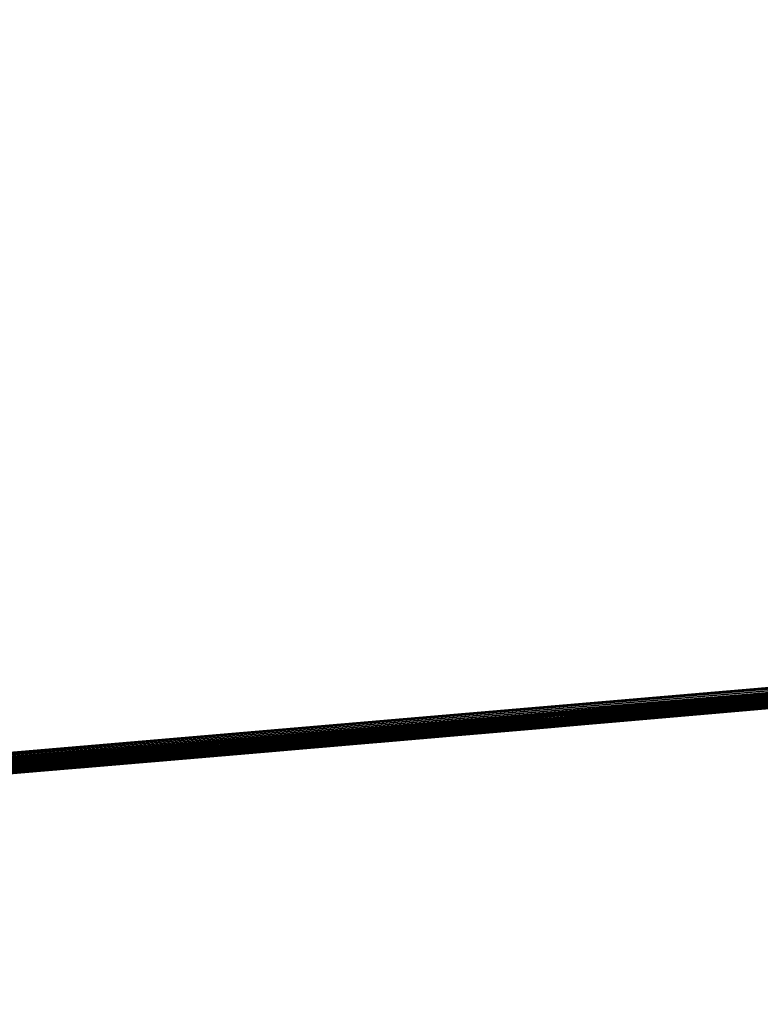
# Model space of a CAD drawing. Header units: millimetres. Extents: x -20 to 1804, y -298 to 307.
# Tile 64 of 189: x 872.8523 to 872.9144, y 8.8363 to 8.9188. Entities that reach past the tile are written whole.
import ezdxf

# ---------------------------------------------------------------- set-up
doc = ezdxf.new("R2010")
doc.units = ezdxf.units.MM
doc.header["$LTSCALE"] = 33.374815
for name, color, linetype in [('101', 7, 'CONTINUOUS'), ('74', 7, 'CONTINUOUS'), ('75', 7, 'CONTINUOUS'), ('76', 7, 'CONTINUOUS'), ('88', 7, 'CONTINUOUS'), ('89', 7, 'CONTINUOUS'), ('91', 7, 'CONTINUOUS'), ('94', 7, 'CONTINUOUS')]:
    doc.layers.add(name, color=color, linetype=linetype)

msp = doc.modelspace()

# ---------------------------------------------------------------- linework, layer by layer
at = {"layer": '101', "color": 70, "linetype": 'Continuous', "true_color": 0x7ee600}
for points in [[(879.994426, -18.988024, 39), (877.724387, -8.250704, 39), (872.714974, 23.979788, 39), (879.994426, -18.988024, 39)], [(874.446622, 14.130859, 39), (879.994426, -18.988024, 39), (872.714974, 23.979788, 39), (874.446622, 14.130859, 39)], [(877.724387, -8.250704, 39), (875.550104, 2.731779, 39), (872.714974, 23.979788, 39), (877.724387, -8.250704, 39)], [(875.550104, 2.731779, 39), (873.471578, 13.959426, 39), (872.714974, 23.979788, 39), (875.550104, 2.731779, 39)]]:
    msp.add_3dface(points, dxfattribs=at)
at = {"layer": '74', "color": 7, "linetype": 'Continuous', "true_color": 0xccffff}
for points in [[(865.728182, 48.030199, 65), (873.122999, 8.880624, 65), (866.216594, 48.161529, 65), (865.728182, 48.030199, 65)], [(873.122999, 8.880624, 65), (873.626602, 8.936576, 65), (866.216594, 48.161529, 65), (873.122999, 8.880624, 65)], [(872.619082, 8.837481, 65), (873.122999, 8.880624, 65), (865.728182, 48.030199, 65), (872.619082, 8.837481, 65)]]:
    msp.add_3dface(points, dxfattribs=at)
at = {"layer": '75', "color": 7, "linetype": 'Continuous', "true_color": 0xccffff}
for points in [[(872.018713, 10.104127), (872.979284, 10.172784), (872.635017, 8.83863), (872.018713, 10.104127)], [(872.635017, 8.83863), (872.979284, 10.172784), (873.135007, 8.881782), (872.635017, 8.83863)]]:
    msp.add_3dface(points, dxfattribs=at)
at = {"layer": '76', "color": 7, "linetype": 'Continuous', "true_color": 0xccffff}
for points in [[(873.776756, 8.955432, 10.461098), (872.869218, 8.857119, 11.963239), (872.862627, 8.856558, 9.730547), (873.776756, 8.955432, 10.461098)], [(872.876291, 8.857724, 11.95338), (872.869218, 8.857119, 11.963239), (873.776756, 8.955432, 10.461098), (872.876291, 8.857724, 11.95338)], [(872.885077, 8.858478, 11.94543), (872.876291, 8.857724, 11.95338), (873.776756, 8.955432, 10.461098), (872.885077, 8.858478, 11.94543)], [(872.895186, 8.859351, 11.940255), (872.885077, 8.858478, 11.94543), (873.776756, 8.955432, 10.461098), (872.895186, 8.859351, 11.940255)], [(872.906935, 8.860372, 11.937904), (872.895186, 8.859351, 11.940255), (873.776756, 8.955432, 10.461098), (872.906935, 8.860372, 11.937904)], [(872.919479, 8.86147, 11.937167), (872.906935, 8.860372, 11.937904), (873.776756, 8.955432, 10.461098), (872.919479, 8.86147, 11.937167)], [(873.472737, 8.917825, 21.733255), (872.855623, 8.855964, 21.704011), (873.470014, 8.91751, 21.353833), (873.472737, 8.917825, 21.733255)], [(873.470014, 8.91751, 21.353833), (872.855623, 8.855964, 21.704011), (873.450651, 8.915277, 21.355428), (873.470014, 8.91751, 21.353833)], [(873.450651, 8.915277, 21.355428), (872.855623, 8.855964, 21.704011), (873.431785, 8.91312, 21.357016), (873.450651, 8.915277, 21.355428)], [(873.431785, 8.91312, 21.357016), (872.855623, 8.855964, 21.704011), (873.41342, 8.911038, 21.358598), (873.431785, 8.91312, 21.357016)], [(873.41342, 8.911038, 21.358598), (872.855623, 8.855964, 21.704011), (873.395551, 8.909029, 21.360174), (873.41342, 8.911038, 21.358598)], [(873.395551, 8.909029, 21.360174), (872.855623, 8.855964, 21.704011), (873.37814, 8.907087, 21.36174), (873.395551, 8.909029, 21.360174)], [(873.37814, 8.907087, 21.36174), (872.855623, 8.855964, 21.704011), (873.361195, 8.905211, 21.363297), (873.37814, 8.907087, 21.36174)], [(873.361195, 8.905211, 21.363297), (872.855623, 8.855964, 21.704011), (873.344708, 8.9034, 21.364843), (873.361195, 8.905211, 21.363297)], [(873.344708, 8.9034, 21.364843), (872.855623, 8.855964, 21.704011), (873.328643, 8.901649, 21.366376), (873.344708, 8.9034, 21.364843)], [(873.328643, 8.901649, 21.366376), (872.855623, 8.855964, 21.704011), (873.313008, 8.899958, 21.367894), (873.328643, 8.901649, 21.366376)], [(873.314867, 8.900158, 18.253969), (872.80499, 8.851745, 18.2408), (873.236299, 8.891839, 16.962508), (873.314867, 8.900158, 18.253969)], [(873.313008, 8.899958, 21.367894), (872.855623, 8.855964, 21.704011), (873.297795, 8.898324, 21.369397), (873.313008, 8.899958, 21.367894)], [(873.297795, 8.898324, 21.369397), (872.855623, 8.855964, 21.704011), (873.282971, 8.896743, 21.370883), (873.297795, 8.898324, 21.369397)], [(873.282971, 8.896743, 21.370883), (872.855623, 8.855964, 21.704011), (873.268542, 8.895215, 21.37235), (873.282971, 8.896743, 21.370883)], [(873.268542, 8.895215, 21.37235), (872.855623, 8.855964, 21.704011), (873.254502, 8.893738, 21.3738), (873.268542, 8.895215, 21.37235)], [(873.254502, 8.893738, 21.3738), (872.855623, 8.855964, 21.704011), (873.240821, 8.892309, 21.375229), (873.254502, 8.893738, 21.3738)], [(873.240821, 8.892309, 21.375229), (872.855623, 8.855964, 21.704011), (873.227504, 8.890927, 21.376636), (873.240821, 8.892309, 21.375229)], [(873.236299, 8.891839, 16.962508), (872.779269, 8.849652, 18.241381), (872.768951, 8.848821, 16.9592), (873.236299, 8.891839, 16.962508)], [(872.791832, 8.85067, 18.240592), (872.779269, 8.849652, 18.241381), (873.236299, 8.891839, 16.962508), (872.791832, 8.85067, 18.240592)], [(872.80499, 8.851745, 18.2408), (872.791832, 8.85067, 18.240592), (873.236299, 8.891839, 16.962508), (872.80499, 8.851745, 18.2408)], [(873.227504, 8.890927, 21.376636), (872.855623, 8.855964, 21.704011), (873.214545, 8.889591, 21.378023), (873.227504, 8.890927, 21.376636)], [(873.214545, 8.889591, 21.378023), (872.855623, 8.855964, 21.704011), (873.201915, 8.888297, 21.379387), (873.214545, 8.889591, 21.378023)], [(873.201915, 8.888297, 21.379387), (872.855623, 8.855964, 21.704011), (873.189623, 8.887045, 21.380728), (873.201915, 8.888297, 21.379387)], [(873.189623, 8.887045, 21.380728), (872.855623, 8.855964, 21.704011), (873.177659, 8.885834, 21.382046), (873.189623, 8.887045, 21.380728)], [(873.177659, 8.885834, 21.382046), (872.855623, 8.855964, 21.704011), (873.166, 8.884661, 21.383339), (873.177659, 8.885834, 21.382046)], [(873.166, 8.884661, 21.383339), (872.855623, 8.855964, 21.704011), (873.154651, 8.883525, 21.384607), (873.166, 8.884661, 21.383339)], [(873.154651, 8.883525, 21.384607), (872.855623, 8.855964, 21.704011), (873.143605, 8.882427, 21.385851), (873.154651, 8.883525, 21.384607)], [(873.143605, 8.882427, 21.385851), (872.855623, 8.855964, 21.704011), (873.132839, 8.881362, 21.387069), (873.143605, 8.882427, 21.385851)], [(872.635017, 8.83863), (873.135007, 8.881782), (872.703439, 8.843674, 6.804666), (872.635017, 8.83863)], [(872.703439, 8.843674, 6.804666), (873.135007, 8.881782), (872.718585, 8.844845, 6.632201), (872.703439, 8.843674, 6.804666)], [(872.718585, 8.844845, 6.632201), (873.135007, 8.881782), (872.747323, 8.847098, 6.4616), (872.718585, 8.844845, 6.632201)], [(872.747323, 8.847098, 6.4616), (873.135007, 8.881782), (872.786639, 8.850248, 6.313756), (872.747323, 8.847098, 6.4616)], [(872.786639, 8.850248, 6.313756), (873.135007, 8.881782), (872.8376, 8.854448, 6.170002), (872.786639, 8.850248, 6.313756)], [(872.8376, 8.854448, 6.170002), (873.135007, 8.881782), (872.899847, 8.859755, 6.030713), (872.8376, 8.854448, 6.170002)], [(872.899847, 8.859755, 6.030713), (873.135007, 8.881782), (872.972681, 8.866214, 5.896569), (872.899847, 8.859755, 6.030713)], [(873.122999, 8.880624, 65), (872.619082, 8.837481, 65), (873.125186, 8.880609, 26.776623), (873.122999, 8.880624, 65)], [(873.125186, 8.880609, 26.776623), (872.619082, 8.837481, 65), (873.105325, 8.878667, 26.778117), (873.125186, 8.880609, 26.776623)], [(873.132839, 8.881362, 21.387069), (872.855623, 8.855964, 21.704011), (873.12236, 8.880331, 21.388261), (873.132839, 8.881362, 21.387069)], [(873.12236, 8.880331, 21.388261), (872.855623, 8.855964, 21.704011), (873.11216, 8.879333, 21.389426), (873.12236, 8.880331, 21.388261)], [(873.11216, 8.879333, 21.389426), (872.855623, 8.855964, 21.704011), (873.102217, 8.878365, 21.390565), (873.11216, 8.879333, 21.389426)], [(873.105325, 8.878667, 26.778117), (872.619082, 8.837481, 65), (873.085697, 8.876768, 26.78), (873.105325, 8.878667, 26.778117)], [(873.102217, 8.878365, 21.390565), (872.855623, 8.855964, 21.704011), (873.09254, 8.877428, 21.391677), (873.102217, 8.878365, 21.390565)], [(873.09254, 8.877428, 21.391677), (872.855623, 8.855964, 21.704011), (873.083119, 8.87652, 21.392761), (873.09254, 8.877428, 21.391677)], [(873.085697, 8.876768, 26.78), (872.619082, 8.837481, 65), (873.069003, 8.875168, 26.784244), (873.085697, 8.876768, 26.78)], [(873.083119, 8.87652, 21.392761), (872.855623, 8.855964, 21.704011), (873.073936, 8.87564, 21.393818), (873.083119, 8.87652, 21.392761)], [(873.073936, 8.87564, 21.393818), (872.855623, 8.855964, 21.704011), (873.064998, 8.874787, 21.394847), (873.073936, 8.87564, 21.393818)], [(873.069003, 8.875168, 26.784244), (872.619082, 8.837481, 65), (873.052545, 8.873605, 26.789149), (873.069003, 8.875168, 26.784244)], [(873.070228, 8.875285, 16.547641), (872.768951, 8.848821, 16.5416), (873.052652, 8.873615, 15.460061), (873.070228, 8.875285, 16.547641)], [(873.064998, 8.874787, 21.394847), (872.855623, 8.855964, 21.704011), (873.056296, 8.87396, 21.395848), (873.064998, 8.874787, 21.394847)], [(873.052545, 8.873605, 26.789149), (872.619082, 8.837481, 65), (873.036342, 8.87208, 26.794814), (873.052545, 8.873605, 26.789149)], [(873.052652, 8.873615, 15.460061), (872.768951, 8.848821, 16.5416), (872.987209, 8.867535, 15.393756), (873.052652, 8.873615, 15.460061)], [(873.056296, 8.87396, 21.395848), (872.855623, 8.855964, 21.704011), (873.047813, 8.873158, 21.39682), (873.056296, 8.87396, 21.395848)], [(873.047813, 8.873158, 21.39682), (872.855623, 8.855964, 21.704011), (873.039556, 8.872381, 21.397764), (873.047813, 8.873158, 21.39682)], [(873.039556, 8.872381, 21.397764), (872.855623, 8.855964, 21.704011), (873.031517, 8.871628, 21.398678), (873.039556, 8.872381, 21.397764)], [(873.036342, 8.87208, 26.794814), (872.619082, 8.837481, 65), (873.02042, 8.870593, 26.80138), (873.036342, 8.87208, 26.794814)], [(873.031517, 8.871628, 21.398678), (872.855623, 8.855964, 21.704011), (873.02368, 8.870897, 21.399563), (873.031517, 8.871628, 21.398678)], [(873.02368, 8.870897, 21.399563), (872.855623, 8.855964, 21.704011), (873.016051, 8.870188, 21.400419), (873.02368, 8.870897, 21.399563)], [(873.02042, 8.870593, 26.80138), (872.619082, 8.837481, 65), (873.004592, 8.869129, 26.80784), (873.02042, 8.870593, 26.80138)], [(873.016051, 8.870188, 21.400419), (872.855623, 8.855964, 21.704011), (873.008624, 8.869501, 21.401244), (873.016051, 8.870188, 21.400419)], [(873.004592, 8.869129, 26.80784), (872.619082, 8.837481, 65), (872.988776, 8.867678, 26.81407), (873.004592, 8.869129, 26.80784)], [(873.008624, 8.869501, 21.401244), (872.855623, 8.855964, 21.704011), (873.001383, 8.868833, 21.402038), (873.008624, 8.869501, 21.401244)], [(873.001383, 8.868833, 21.402038), (872.855623, 8.855964, 21.704011), (872.994333, 8.868186, 21.402802), (873.001383, 8.868833, 21.402038)], [(872.988776, 8.867678, 26.81407), (872.619082, 8.837481, 65), (872.973011, 8.866244, 26.819763), (872.988776, 8.867678, 26.81407)], [(872.987209, 8.867535, 15.393756), (872.768951, 8.848821, 16.5416), (872.930136, 8.862409, 15.323324), (872.987209, 8.867535, 15.393756)], [(872.994333, 8.868186, 21.402802), (872.855623, 8.855964, 21.704011), (872.98747, 8.867558, 21.403534), (872.994333, 8.868186, 21.402802)], [(872.98747, 8.867558, 21.403534), (872.855623, 8.855964, 21.704011), (872.980778, 8.866949, 21.404233), (872.98747, 8.867558, 21.403534)], [(872.980778, 8.866949, 21.404233), (872.855623, 8.855964, 21.704011), (872.974263, 8.866357, 21.4049), (872.980778, 8.866949, 21.404233)], [(872.973011, 8.866244, 26.819763), (872.619082, 8.837481, 65), (872.957202, 8.864819, 26.823838), (872.973011, 8.866244, 26.819763)], [(872.974263, 8.866357, 21.4049), (872.855623, 8.855964, 21.704011), (872.96792, 8.865784, 21.405532), (872.974263, 8.866357, 21.4049)], [(872.96792, 8.865784, 21.405532), (872.855623, 8.855964, 21.704011), (872.961735, 8.865226, 21.406128), (872.96792, 8.865784, 21.405532)], [(872.961735, 8.865226, 21.406128), (872.855623, 8.855964, 21.704011), (872.955713, 8.864685, 21.40669), (872.961735, 8.865226, 21.406128)], [(872.957202, 8.864819, 26.823838), (872.619082, 8.837481, 65), (872.941259, 8.863395, 26.82673), (872.957202, 8.864819, 26.823838)], [(872.955713, 8.864685, 21.40669), (872.855623, 8.855964, 21.704011), (872.949849, 8.864161, 21.407213), (872.955713, 8.864685, 21.40669)], [(872.949849, 8.864161, 21.407213), (872.855623, 8.855964, 21.704011), (872.944131, 8.86365, 21.407694), (872.949849, 8.864161, 21.407213)], [(872.941259, 8.863395, 26.82673), (872.619082, 8.837481, 65), (872.925844, 8.86203, 26.826758), (872.941259, 8.863395, 26.82673)], [(872.944131, 8.86365, 21.407694), (872.855623, 8.855964, 21.704011), (872.938564, 8.863155, 21.408135), (872.944131, 8.86365, 21.407694)], [(872.938564, 8.863155, 21.408135), (872.855623, 8.855964, 21.704011), (872.933141, 8.862674, 21.408531), (872.938564, 8.863155, 21.408135)], [(872.933141, 8.862674, 21.408531), (872.855623, 8.855964, 21.704011), (872.927854, 8.862207, 21.408877), (872.933141, 8.862674, 21.408531)], [(872.935804, 8.86291, 14.348423), (872.89756, 8.859557, 14.404539), (872.922184, 8.861707, 13.208466), (872.935804, 8.86291, 14.348423)], [(872.925844, 8.86203, 26.826758), (872.619082, 8.837481, 65), (872.911054, 8.860731, 26.822902), (872.925844, 8.86203, 26.826758)], [(872.930136, 8.862409, 15.323324), (872.768951, 8.848821, 16.5416), (872.882166, 8.858228, 15.250065), (872.930136, 8.862409, 15.323324)], [(872.927854, 8.862207, 21.408877), (872.855623, 8.855964, 21.704011), (872.922706, 8.861753, 21.409176), (872.927854, 8.862207, 21.408877)], [(872.922706, 8.861753, 21.409176), (872.855623, 8.855964, 21.704011), (872.917693, 8.861313, 21.409422), (872.922706, 8.861753, 21.409176)], [(872.922498, 8.861735, 7.996225), (872.900273, 8.859792, 8.559432), (872.893031, 8.859164, 7.909317), (872.922498, 8.861735, 7.996225)], [(872.922184, 8.861707, 13.208466), (872.89756, 8.859557, 14.404539), (872.908775, 8.860532, 13.208899), (872.922184, 8.861707, 13.208466)], [(872.915923, 8.861158, 8.55998), (872.900273, 8.859792, 8.559432), (872.922498, 8.861735, 7.996225), (872.915923, 8.861158, 8.55998)], [(872.923809, 8.86185, 9.536007), (872.905904, 8.860282, 9.53168), (872.92208, 8.861698, 9.114533), (872.923809, 8.86185, 9.536007)], [(872.92208, 8.861698, 9.114533), (872.905904, 8.860282, 9.53168), (872.909837, 8.860625, 9.114777), (872.92208, 8.861698, 9.114533)], [(872.927799, 8.862202, 22.260388), (872.911145, 8.860739, 22.624623), (872.909912, 8.860632, 22.261164), (872.927799, 8.862202, 22.260388)], [(872.927434, 8.86217, 22.6256), (872.911145, 8.860739, 22.624623), (872.927799, 8.862202, 22.260388), (872.927434, 8.86217, 22.6256)], [(872.924588, 8.861919, 12.378395), (872.914157, 8.861003, 12.664271), (872.913202, 8.860919, 12.376756), (872.924588, 8.861919, 12.378395)], [(872.923601, 8.861832, 12.664965), (872.914157, 8.861003, 12.664271), (872.924588, 8.861919, 12.378395), (872.923601, 8.861832, 12.664965)], [(872.917693, 8.861313, 21.409422), (872.855623, 8.855964, 21.704011), (872.912807, 8.860885, 21.409607), (872.917693, 8.861313, 21.409422)], [(872.912807, 8.860885, 21.409607), (872.855623, 8.855964, 21.704011), (872.90805, 8.860469, 21.409738), (872.912807, 8.860885, 21.409607)], [(872.914555, 8.861038, 25.299593), (872.861103, 8.856429, 25.375907), (872.908271, 8.860488, 23.203816), (872.914555, 8.861038, 25.299593)], [(872.919412, 8.861464, 18.482026), (872.899594, 8.859733, 20.97757), (872.899246, 8.859703, 18.464696), (872.919412, 8.861464, 18.482026)], [(872.908504, 8.860509, 20.977001), (872.899594, 8.859733, 20.97757), (872.919412, 8.861464, 18.482026), (872.908504, 8.860509, 20.977001)], [(872.913202, 8.860919, 12.376756), (872.905626, 8.860258, 12.663662), (872.902279, 8.859966, 12.374633), (872.913202, 8.860919, 12.376756)], [(872.914157, 8.861003, 12.664271), (872.905626, 8.860258, 12.663662), (872.913202, 8.860919, 12.376756), (872.914157, 8.861003, 12.664271)], [(872.914847, 8.861063, 23.203374), (872.914555, 8.861038, 25.299593), (872.908271, 8.860488, 23.203816), (872.914847, 8.861063, 23.203374)], [(872.917702, 8.861314, 20.977093), (872.908504, 8.860509, 20.977001), (872.919412, 8.861464, 18.482026), (872.917702, 8.861314, 20.977093)], [(872.911054, 8.860731, 26.822902), (872.619082, 8.837481, 65), (872.89706, 8.859513, 26.815944), (872.911054, 8.860731, 26.822902)], [(872.90805, 8.860469, 21.409738), (872.855623, 8.855964, 21.704011), (872.903421, 8.860066, 21.409803), (872.90805, 8.860469, 21.409738)], [(872.903421, 8.860066, 21.409803), (872.855623, 8.855964, 21.704011), (872.898915, 8.859674, 21.409783), (872.903421, 8.860066, 21.409803)], [(872.908271, 8.860488, 23.203816), (872.861103, 8.856429, 25.375907), (872.901846, 8.859929, 23.20422), (872.908271, 8.860488, 23.203816)], [(872.905904, 8.860282, 9.53168), (872.888642, 8.858785, 9.527069), (872.898023, 8.859597, 9.114687), (872.905904, 8.860282, 9.53168)], [(872.902279, 8.859966, 12.374633), (872.897516, 8.859553, 12.663134), (872.891734, 8.859052, 12.372118), (872.902279, 8.859966, 12.374633)], [(872.909912, 8.860632, 22.261164), (872.895642, 8.85939, 22.625288), (872.892313, 8.859102, 22.261984), (872.909912, 8.860632, 22.261164)], [(872.911145, 8.860739, 22.624623), (872.895642, 8.85939, 22.625288), (872.909912, 8.860632, 22.261164), (872.911145, 8.860739, 22.624623)], [(872.908775, 8.860532, 13.208899), (872.89756, 8.859557, 14.404539), (872.895899, 8.859413, 13.209086), (872.908775, 8.860532, 13.208899)], [(872.905626, 8.860258, 12.663662), (872.897516, 8.859553, 12.663134), (872.902279, 8.859966, 12.374633), (872.905626, 8.860258, 12.663662)], [(872.909837, 8.860625, 9.114777), (872.905904, 8.860282, 9.53168), (872.898023, 8.859597, 9.114687), (872.909837, 8.860625, 9.114777)], [(872.89706, 8.859513, 26.815944), (872.619082, 8.837481, 65), (872.884657, 8.858442, 26.806306), (872.89706, 8.859513, 26.815944)], [(872.898915, 8.859674, 21.409783), (872.855623, 8.855964, 21.704011), (872.894531, 8.859294, 21.409699), (872.898915, 8.859674, 21.409783)], [(872.894531, 8.859294, 21.409699), (872.855623, 8.855964, 21.704011), (872.890271, 8.858926, 21.409516), (872.894531, 8.859294, 21.409699)], [(872.901846, 8.859929, 23.20422), (872.861103, 8.856429, 25.375907), (872.895573, 8.859384, 23.204582), (872.901846, 8.859929, 23.20422)], [(872.895573, 8.859384, 23.204582), (872.861103, 8.856429, 25.375907), (872.889451, 8.858855, 23.204901), (872.895573, 8.859384, 23.204582)], [(872.893031, 8.859164, 7.909317), (872.870712, 8.857246, 8.563503), (872.862627, 8.856558, 7.8224), (872.893031, 8.859164, 7.909317)], [(872.89756, 8.859557, 14.404539), (872.863964, 8.856672, 14.462936), (872.895899, 8.859413, 13.209086), (872.89756, 8.859557, 14.404539)], [(872.895899, 8.859413, 13.209086), (872.863964, 8.856672, 14.462936), (872.883502, 8.858343, 13.208695), (872.895899, 8.859413, 13.209086)], [(872.884985, 8.85847, 8.56009), (872.870712, 8.857246, 8.563503), (872.893031, 8.859164, 7.909317), (872.884985, 8.85847, 8.56009)], [(872.895642, 8.85939, 22.625288), (872.88079, 8.858109, 22.627459), (872.892313, 8.859102, 22.261984), (872.895642, 8.85939, 22.625288)], [(872.899246, 8.859703, 18.464696), (872.882582, 8.858263, 20.98036), (872.881481, 8.858169, 18.449466), (872.899246, 8.859703, 18.464696)], [(872.890821, 8.858973, 20.978564), (872.882582, 8.858263, 20.98036), (872.899246, 8.859703, 18.464696), (872.890821, 8.858973, 20.978564)], [(872.900273, 8.859792, 8.559432), (872.884985, 8.85847, 8.56009), (872.893031, 8.859164, 7.909317), (872.900273, 8.859792, 8.559432)], [(872.898023, 8.859597, 9.114687), (872.888642, 8.858785, 9.527069), (872.886543, 8.858604, 9.11396), (872.898023, 8.859597, 9.114687)], [(872.897516, 8.859553, 12.663134), (872.888998, 8.858816, 12.662662), (872.891734, 8.859052, 12.372118), (872.897516, 8.859553, 12.663134)], [(872.899594, 8.859733, 20.97757), (872.890821, 8.858973, 20.978564), (872.899246, 8.859703, 18.464696), (872.899594, 8.859733, 20.97757)], [(872.884657, 8.858442, 26.806306), (872.619082, 8.837481, 65), (872.873796, 8.85751, 26.793704), (872.884657, 8.858442, 26.806306)], [(872.890271, 8.858926, 21.409516), (872.855623, 8.855964, 21.704011), (872.886136, 8.858569, 21.409188), (872.890271, 8.858926, 21.409516)], [(872.886136, 8.858569, 21.409188), (872.855623, 8.855964, 21.704011), (872.882092, 8.858221, 21.408788), (872.886136, 8.858569, 21.409188)], [(872.889451, 8.858855, 23.204901), (872.861103, 8.856429, 25.375907), (872.883485, 8.858341, 23.205173), (872.889451, 8.858855, 23.204901)], [(872.883485, 8.858341, 23.205173), (872.861103, 8.856429, 25.375907), (872.87768, 8.857843, 23.205395), (872.883485, 8.858341, 23.205173)], [(872.883502, 8.858343, 13.208695), (872.863964, 8.856672, 14.462936), (872.871311, 8.857298, 13.207671), (872.883502, 8.858343, 13.208695)], [(872.888642, 8.858785, 9.527069), (872.872087, 8.857364, 9.521905), (872.886543, 8.858604, 9.11396), (872.888642, 8.858785, 9.527069)], [(872.886543, 8.858604, 9.11396), (872.872087, 8.857364, 9.521905), (872.875203, 8.85763, 9.11289), (872.886543, 8.858604, 9.11396)], [(872.892313, 8.859102, 22.261984), (872.88079, 8.858109, 22.627459), (872.875228, 8.857633, 22.262185), (872.892313, 8.859102, 22.261984)], [(872.888998, 8.858816, 12.662662), (872.880035, 8.858045, 12.662154), (872.881999, 8.858213, 12.368683), (872.888998, 8.858816, 12.662662)], [(872.891734, 8.859052, 12.372118), (872.888998, 8.858816, 12.662662), (872.881999, 8.858213, 12.368683), (872.891734, 8.859052, 12.372118)], [(872.873796, 8.85751, 26.793704), (872.619082, 8.837481, 65), (872.863993, 8.856674, 26.779523), (872.873796, 8.85751, 26.793704)], [(872.882166, 8.858228, 15.250065), (872.768951, 8.848821, 16.5416), (872.842864, 8.854889, 15.172278), (872.882166, 8.858228, 15.250065)], [(872.882092, 8.858221, 21.408788), (872.855623, 8.855964, 21.704011), (872.878205, 8.857888, 21.408187), (872.882092, 8.858221, 21.408788)], [(872.878205, 8.857888, 21.408187), (872.855623, 8.855964, 21.704011), (872.874538, 8.857573, 21.407219), (872.878205, 8.857888, 21.408187)], [(872.874538, 8.857573, 21.407219), (872.855623, 8.855964, 21.704011), (872.870903, 8.857263, 21.405993), (872.874538, 8.857573, 21.407219)], [(872.875228, 8.857633, 22.262185), (872.866521, 8.856889, 22.631069), (872.858683, 8.856223, 22.261409), (872.875228, 8.857633, 22.262185)], [(872.87768, 8.857843, 23.205395), (872.861103, 8.856429, 25.375907), (872.872037, 8.85736, 23.205566), (872.87768, 8.857843, 23.205395)], [(872.875203, 8.85763, 9.11289), (872.872087, 8.857364, 9.521905), (872.864726, 8.856736, 9.110437), (872.875203, 8.85763, 9.11289)], [(872.881481, 8.858169, 18.449466), (872.868686, 8.857074, 20.987797), (872.865578, 8.856809, 18.435867), (872.881481, 8.858169, 18.449466)], [(872.88079, 8.858109, 22.627459), (872.866521, 8.856889, 22.631069), (872.875228, 8.857633, 22.262185), (872.88079, 8.858109, 22.627459)], [(872.875289, 8.857638, 20.983458), (872.868686, 8.857074, 20.987797), (872.881481, 8.858169, 18.449466), (872.875289, 8.857638, 20.983458)], [(872.880035, 8.858045, 12.662154), (872.870982, 8.85727, 12.661836), (872.872878, 8.857432, 12.364185), (872.880035, 8.858045, 12.662154)], [(872.881999, 8.858213, 12.368683), (872.880035, 8.858045, 12.662154), (872.872878, 8.857432, 12.364185), (872.881999, 8.858213, 12.368683)], [(872.882582, 8.858263, 20.98036), (872.875289, 8.857638, 20.983458), (872.881481, 8.858169, 18.449466), (872.882582, 8.858263, 20.98036)], [(872.863993, 8.856674, 26.779523), (872.619082, 8.837481, 65), (872.855167, 8.855926, 26.764329), (872.863993, 8.856674, 26.779523)], [(872.863964, 8.856672, 14.462936), (872.835076, 8.854236, 14.523815), (872.859549, 8.856297, 13.205927), (872.863964, 8.856672, 14.462936)], [(872.865578, 8.856809, 18.435867), (872.855166, 8.855925, 21.024128), (872.851103, 8.855582, 18.423526), (872.865578, 8.856809, 18.435867)], [(872.866521, 8.856889, 22.631069), (872.854055, 8.855832, 22.637357), (872.858683, 8.856223, 22.261409), (872.866521, 8.856889, 22.631069)], [(872.855807, 8.85598, 21.015563), (872.855166, 8.855925, 21.024128), (872.865578, 8.856809, 18.435867), (872.855807, 8.85598, 21.015563)], [(872.864726, 8.856736, 9.110437), (872.856114, 8.856006, 9.516701), (872.855476, 8.855952, 9.105812), (872.864726, 8.856736, 9.110437)], [(872.870903, 8.857263, 21.405993), (872.855623, 8.855964, 21.704011), (872.867665, 8.856987, 21.404351), (872.870903, 8.857263, 21.405993)], [(872.867665, 8.856987, 21.404351), (872.855623, 8.855964, 21.704011), (872.865323, 8.856787, 21.402033), (872.867665, 8.856987, 21.404351)], [(872.865323, 8.856787, 21.402033), (872.855623, 8.855964, 21.704011), (872.86392, 8.856668, 21.398928), (872.865323, 8.856787, 21.402033)], [(872.86392, 8.856668, 21.398928), (872.855623, 8.855964, 21.704011), (872.863147, 8.856602, 21.395386), (872.86392, 8.856668, 21.398928)], [(872.856965, 8.856078, 21.007217), (872.855807, 8.85598, 21.015563), (872.865578, 8.856809, 18.435867), (872.856965, 8.856078, 21.007217)], [(872.872087, 8.857364, 9.521905), (872.856114, 8.856006, 9.516701), (872.864726, 8.856736, 9.110437), (872.872087, 8.857364, 9.521905)], [(872.870712, 8.857246, 8.563503), (872.85675, 8.85606, 8.569262), (872.862627, 8.856558, 7.8224), (872.870712, 8.857246, 8.563503)], [(872.859205, 8.856268, 20.999611), (872.856965, 8.856078, 21.007217), (872.865578, 8.856809, 18.435867), (872.859205, 8.856268, 20.999611)], [(872.863144, 8.856602, 20.993203), (872.859205, 8.856268, 20.999611), (872.865578, 8.856809, 18.435867), (872.863144, 8.856602, 20.993203)], [(872.871311, 8.857298, 13.207671), (872.863964, 8.856672, 14.462936), (872.859549, 8.856297, 13.205927), (872.871311, 8.857298, 13.207671)], [(872.86524, 8.85678, 12.358471), (872.861943, 8.8565, 12.661824), (872.860367, 8.856366, 12.350887), (872.86524, 8.85678, 12.358471)], [(872.872037, 8.85736, 23.205566), (872.861103, 8.856429, 25.375907), (872.866569, 8.856893, 23.205674), (872.872037, 8.85736, 23.205566)], [(872.866569, 8.856893, 23.205674), (872.861103, 8.856429, 25.375907), (872.861277, 8.856443, 23.205724), (872.866569, 8.856893, 23.205674)], [(872.870982, 8.85727, 12.661836), (872.861943, 8.8565, 12.661824), (872.86524, 8.85678, 12.358471), (872.870982, 8.85727, 12.661836)], [(872.864487, 8.856716, 11.974552), (872.861986, 8.856504, 11.987639), (872.862627, 8.856558, 9.730547), (872.864487, 8.856716, 11.974552)], [(872.869218, 8.857119, 11.963239), (872.864487, 8.856716, 11.974552), (872.862627, 8.856558, 9.730547), (872.869218, 8.857119, 11.963239)], [(872.864831, 8.856745, 12.278482), (872.862627, 8.856558, 12.3008), (872.864219, 8.856693, 12.141224), (872.864831, 8.856745, 12.278482)], [(872.864219, 8.856693, 12.141224), (872.862627, 8.856558, 12.3008), (872.863266, 8.856612, 12.123975), (872.864219, 8.856693, 12.141224)], [(872.863822, 8.85666, 21.214481), (872.863117, 8.8566, 21.222738), (872.863222, 8.856609, 21.106223), (872.863822, 8.85666, 21.214481)], [(872.868686, 8.857074, 20.987797), (872.863144, 8.856602, 20.993203), (872.865578, 8.856809, 18.435867), (872.868686, 8.857074, 20.987797)], [(872.864339, 8.856704, 21.117359), (872.863822, 8.85666, 21.214481), (872.863222, 8.856609, 21.106223), (872.864339, 8.856704, 21.117359)], [(872.863617, 8.856642, 21.380214), (872.863368, 8.856621, 21.384182), (872.863656, 8.856645, 21.354109), (872.863617, 8.856642, 21.380214)], [(872.863656, 8.856645, 21.354109), (872.863368, 8.856621, 21.384182), (872.863518, 8.856634, 21.349348), (872.863656, 8.856645, 21.354109)], [(872.863818, 8.856659, 21.371969), (872.863617, 8.856642, 21.380214), (872.863846, 8.856662, 21.367677), (872.863818, 8.856659, 21.371969)], [(872.863846, 8.856662, 21.367677), (872.863617, 8.856642, 21.380214), (872.863822, 8.85666, 21.363273), (872.863846, 8.856662, 21.367677)], [(872.863822, 8.85666, 21.363273), (872.863617, 8.856642, 21.380214), (872.863756, 8.856654, 21.358752), (872.863822, 8.85666, 21.363273)], [(872.863741, 8.856653, 21.376147), (872.863617, 8.856642, 21.380214), (872.863818, 8.856659, 21.371969), (872.863741, 8.856653, 21.376147)], [(872.863756, 8.856654, 21.358752), (872.863617, 8.856642, 21.380214), (872.863656, 8.856645, 21.354109), (872.863756, 8.856654, 21.358752)], [(872.86455, 8.856721, 21.205994), (872.863822, 8.85666, 21.214481), (872.864339, 8.856704, 21.117359), (872.86455, 8.856721, 21.205994)], [(872.865259, 8.856782, 12.158948), (872.864831, 8.856745, 12.278482), (872.864219, 8.856693, 12.141224), (872.865259, 8.856782, 12.158948)], [(872.865303, 8.856786, 21.12838), (872.86455, 8.856721, 21.205994), (872.864339, 8.856704, 21.117359), (872.865303, 8.856786, 21.12838)], [(872.865219, 8.856778, 21.19725), (872.86455, 8.856721, 21.205994), (872.865303, 8.856786, 21.12838), (872.865219, 8.856778, 21.19725)], [(872.866374, 8.856877, 12.256857), (872.864831, 8.856745, 12.278482), (872.866176, 8.85686, 12.177235), (872.866374, 8.856877, 12.256857)], [(872.866176, 8.85686, 12.177235), (872.864831, 8.856745, 12.278482), (872.865259, 8.856782, 12.158948), (872.866176, 8.85686, 12.177235)], [(872.865907, 8.856837, 21.188264), (872.865219, 8.856778, 21.19725), (872.866064, 8.85685, 21.139184), (872.865907, 8.856837, 21.188264)], [(872.866064, 8.85685, 21.139184), (872.865219, 8.856778, 21.19725), (872.865303, 8.856786, 21.12838), (872.866064, 8.85685, 21.139184)], [(872.872878, 8.857432, 12.364185), (872.870982, 8.85727, 12.661836), (872.86524, 8.85678, 12.358471), (872.872878, 8.857432, 12.364185)], [(872.866464, 8.856884, 21.179016), (872.865907, 8.856837, 21.188264), (872.866543, 8.856891, 21.149611), (872.866464, 8.856884, 21.179016)], [(872.866543, 8.856891, 21.149611), (872.865907, 8.856837, 21.188264), (872.866064, 8.85685, 21.139184), (872.866543, 8.856891, 21.149611)], [(872.866819, 8.856915, 12.19617), (872.866374, 8.856877, 12.256857), (872.866176, 8.85686, 12.177235), (872.866819, 8.856915, 12.19617)], [(872.867249, 8.856951, 12.235924), (872.866374, 8.856877, 12.256857), (872.867308, 8.856956, 12.215712), (872.867249, 8.856951, 12.235924)], [(872.867308, 8.856956, 12.215712), (872.866374, 8.856877, 12.256857), (872.866819, 8.856915, 12.19617), (872.867308, 8.856956, 12.215712)], [(872.866729, 8.856907, 21.169488), (872.866464, 8.856884, 21.179016), (872.866755, 8.856909, 21.159696), (872.866729, 8.856907, 21.169488)], [(872.866755, 8.856909, 21.159696), (872.866464, 8.856884, 21.179016), (872.866543, 8.856891, 21.149611), (872.866755, 8.856909, 21.159696)], [(872.855167, 8.855926, 26.764329), (872.619082, 8.837481, 65), (872.847241, 8.855257, 26.747909), (872.855167, 8.855926, 26.764329)], [(872.862627, 8.856558, 7.8224), (872.832673, 8.854036, 8.628171), (872.807466, 8.851948, 7.658566), (872.862627, 8.856558, 7.8224)], [(872.861103, 8.856429, 25.375907), (872.809545, 8.852119, 25.462994), (872.856139, 8.856008, 23.205694), (872.861103, 8.856429, 25.375907)], [(872.856139, 8.856008, 23.205694), (872.809545, 8.852119, 25.462994), (872.851156, 8.855587, 23.205592), (872.856139, 8.856008, 23.205694)], [(872.833184, 8.854078, 8.615135), (872.832673, 8.854036, 8.628171), (872.862627, 8.856558, 7.8224), (872.833184, 8.854078, 8.615135)], [(872.834749, 8.854209, 8.601319), (872.833184, 8.854078, 8.615135), (872.862627, 8.856558, 7.8224), (872.834749, 8.854209, 8.601319)], [(872.838092, 8.854489, 8.587934), (872.834749, 8.854209, 8.601319), (872.862627, 8.856558, 7.8224), (872.838092, 8.854489, 8.587934)], [(872.859549, 8.856297, 13.205927), (872.835076, 8.854236, 14.523815), (872.849498, 8.855447, 13.202151), (872.859549, 8.856297, 13.205927)], [(872.845175, 8.855083, 8.577254), (872.838092, 8.854489, 8.587934), (872.862627, 8.856558, 7.8224), (872.845175, 8.855083, 8.577254)], [(872.856114, 8.856006, 9.516701), (872.840336, 8.854677, 9.512899), (872.855476, 8.855952, 9.105812), (872.856114, 8.856006, 9.516701)], [(872.855476, 8.855952, 9.105812), (872.840336, 8.854677, 9.512899), (872.847413, 8.855271, 9.099371), (872.855476, 8.855952, 9.105812)], [(872.858683, 8.856223, 22.261409), (872.843531, 8.854945, 22.647135), (872.842137, 8.854828, 22.260472), (872.858683, 8.856223, 22.261409)], [(872.854055, 8.855832, 22.637357), (872.843531, 8.854945, 22.647135), (872.858683, 8.856223, 22.261409), (872.854055, 8.855832, 22.637357)], [(872.85675, 8.85606, 8.569262), (872.845175, 8.855083, 8.577254), (872.862627, 8.856558, 7.8224), (872.85675, 8.85606, 8.569262)], [(872.855623, 8.855964, 21.704011), (872.845515, 8.855112, 21.705199), (872.855298, 8.855937, 21.033032), (872.855623, 8.855964, 21.704011)], [(872.855298, 8.855937, 21.033032), (872.845515, 8.855112, 21.705199), (872.855166, 8.855925, 21.024128), (872.855298, 8.855937, 21.033032)], [(872.855166, 8.855925, 21.024128), (872.845515, 8.855112, 21.705199), (872.851103, 8.855582, 18.423526), (872.855166, 8.855925, 21.024128)], [(872.862627, 8.856558, 9.730547), (872.852508, 8.855701, 12.661705), (872.849035, 8.855408, 9.719711), (872.862627, 8.856558, 9.730547)], [(872.857009, 8.856082, 12.333273), (872.852508, 8.855701, 12.661705), (872.862627, 8.856558, 9.730547), (872.857009, 8.856082, 12.333273)], [(872.861943, 8.8565, 12.661824), (872.852508, 8.855701, 12.661705), (872.860367, 8.856366, 12.350887), (872.861943, 8.8565, 12.661824)], [(872.860367, 8.856366, 12.350887), (872.852508, 8.855701, 12.661705), (872.857739, 8.856143, 12.341971), (872.860367, 8.856366, 12.350887)], [(872.857739, 8.856143, 12.341971), (872.852508, 8.855701, 12.661705), (872.857009, 8.856082, 12.333273), (872.857739, 8.856143, 12.341971)], [(872.854261, 8.855849, 8.874808), (872.852741, 8.855721, 8.892906), (872.854252, 8.855848, 8.824221), (872.854261, 8.855849, 8.874808)], [(872.854252, 8.855848, 8.824221), (872.852741, 8.855721, 8.892906), (872.853146, 8.855755, 8.810898), (872.854252, 8.855848, 8.824221)], [(872.855424, 8.855947, 8.8376), (872.854261, 8.855849, 8.874808), (872.854252, 8.855848, 8.824221), (872.855424, 8.855947, 8.8376)], [(872.855138, 8.855923, 8.856385), (872.854261, 8.855849, 8.874808), (872.855424, 8.855947, 8.8376), (872.855138, 8.855923, 8.856385)], [(872.855945, 8.855991, 21.042341), (872.855623, 8.855964, 21.704011), (872.855298, 8.855937, 21.033032), (872.855945, 8.855991, 21.042341)], [(872.863147, 8.856602, 21.395386), (872.855623, 8.855964, 21.704011), (872.862751, 8.856568, 21.391787), (872.863147, 8.856602, 21.395386)], [(872.862751, 8.856568, 21.391787), (872.855623, 8.855964, 21.704011), (872.862697, 8.856564, 21.329043), (872.862751, 8.856568, 21.391787)], [(872.862697, 8.856564, 21.329043), (872.855623, 8.855964, 21.704011), (872.86245, 8.856543, 21.323633), (872.862697, 8.856564, 21.329043)], [(872.86245, 8.856543, 21.323633), (872.855623, 8.855964, 21.704011), (872.862185, 8.85652, 21.31809), (872.86245, 8.856543, 21.323633)], [(872.862185, 8.85652, 21.31809), (872.855623, 8.855964, 21.704011), (872.86192, 8.856498, 21.312402), (872.862185, 8.85652, 21.31809)], [(872.86192, 8.856498, 21.312402), (872.855623, 8.855964, 21.704011), (872.861672, 8.856477, 21.306556), (872.86192, 8.856498, 21.312402)], [(872.861672, 8.856477, 21.306556), (872.855623, 8.855964, 21.704011), (872.861425, 8.856456, 21.300558), (872.861672, 8.856477, 21.306556)], [(872.861425, 8.856456, 21.300558), (872.855623, 8.855964, 21.704011), (872.861208, 8.856438, 21.294399), (872.861425, 8.856456, 21.300558)], [(872.861208, 8.856438, 21.294399), (872.855623, 8.855964, 21.704011), (872.861055, 8.856424, 21.288064), (872.861208, 8.856438, 21.294399)], [(872.861055, 8.856424, 21.288064), (872.855623, 8.855964, 21.704011), (872.860948, 8.856415, 21.281561), (872.861055, 8.856424, 21.288064)], [(872.860906, 8.856412, 21.274879), (872.855623, 8.855964, 21.704011), (872.860953, 8.856416, 21.26801), (872.860906, 8.856412, 21.274879)], [(872.860953, 8.856416, 21.26801), (872.855623, 8.855964, 21.704011), (872.860487, 8.856376, 21.083525), (872.860953, 8.856416, 21.26801)], [(872.860948, 8.856415, 21.281561), (872.855623, 8.855964, 21.704011), (872.860906, 8.856412, 21.274879), (872.860948, 8.856415, 21.281561)], [(872.860487, 8.856376, 21.083525), (872.855623, 8.855964, 21.704011), (872.859192, 8.856266, 21.072697), (872.860487, 8.856376, 21.083525)], [(872.859192, 8.856266, 21.072697), (872.855623, 8.855964, 21.704011), (872.857887, 8.856156, 21.062195), (872.859192, 8.856266, 21.072697)], [(872.857887, 8.856156, 21.062195), (872.855623, 8.855964, 21.704011), (872.856757, 8.85606, 21.052054), (872.857887, 8.856156, 21.062195)], [(872.856757, 8.85606, 21.052054), (872.855623, 8.855964, 21.704011), (872.855945, 8.855991, 21.042341), (872.856757, 8.85606, 21.052054)], [(872.861277, 8.856443, 23.205724), (872.861103, 8.856429, 25.375907), (872.856139, 8.856008, 23.205694), (872.861277, 8.856443, 23.205724)], [(872.858316, 8.856192, 12.324595), (872.857009, 8.856082, 12.333273), (872.862627, 8.856558, 9.730547), (872.858316, 8.856192, 12.324595)], [(872.859662, 8.856306, 12.015356), (872.858316, 8.856192, 12.324595), (872.862627, 8.856558, 9.730547), (872.859662, 8.856306, 12.015356)], [(872.859793, 8.856317, 12.316265), (872.858316, 8.856192, 12.324595), (872.859843, 8.856322, 12.044506), (872.859793, 8.856317, 12.316265)], [(872.859843, 8.856322, 12.044506), (872.858316, 8.856192, 12.324595), (872.859622, 8.856303, 12.029743), (872.859843, 8.856322, 12.044506)], [(872.859622, 8.856303, 12.029743), (872.858316, 8.856192, 12.324595), (872.859662, 8.856306, 12.015356), (872.859622, 8.856303, 12.029743)], [(872.860551, 8.856382, 12.001445), (872.859662, 8.856306, 12.015356), (872.862627, 8.856558, 9.730547), (872.860551, 8.856382, 12.001445)], [(872.86113, 8.856431, 12.308357), (872.859793, 8.856317, 12.316265), (872.860758, 8.856399, 12.075068), (872.86113, 8.856431, 12.308357)], [(872.860758, 8.856399, 12.075068), (872.859793, 8.856317, 12.316265), (872.860182, 8.85635, 12.059597), (872.860758, 8.856399, 12.075068)], [(872.860182, 8.85635, 12.059597), (872.859793, 8.856317, 12.316265), (872.859843, 8.856322, 12.044506), (872.860182, 8.85635, 12.059597)], [(872.861879, 8.856494, 21.094822), (872.860953, 8.856416, 21.26801), (872.860487, 8.856376, 21.083525), (872.861879, 8.856494, 21.094822)], [(872.861986, 8.856504, 11.987639), (872.860551, 8.856382, 12.001445), (872.862627, 8.856558, 9.730547), (872.861986, 8.856504, 11.987639)], [(872.861456, 8.856458, 12.09096), (872.86113, 8.856431, 12.308357), (872.860758, 8.856399, 12.075068), (872.861456, 8.856458, 12.09096)], [(872.861077, 8.856426, 21.260958), (872.860953, 8.856416, 21.26801), (872.861879, 8.856494, 21.094822), (872.861077, 8.856426, 21.260958)], [(872.861289, 8.856444, 21.253715), (872.861077, 8.856426, 21.260958), (872.861879, 8.856494, 21.094822), (872.861289, 8.856444, 21.253715)], [(872.862627, 8.856558, 12.3008), (872.86113, 8.856431, 12.308357), (872.862312, 8.856531, 12.107245), (872.862627, 8.856558, 12.3008)], [(872.862312, 8.856531, 12.107245), (872.86113, 8.856431, 12.308357), (872.861456, 8.856458, 12.09096), (872.862312, 8.856531, 12.107245)], [(872.861603, 8.856471, 21.246271), (872.861289, 8.856444, 21.253715), (872.861879, 8.856494, 21.094822), (872.861603, 8.856471, 21.246271)], [(872.862022, 8.856507, 21.238635), (872.861603, 8.856471, 21.246271), (872.861879, 8.856494, 21.094822), (872.862022, 8.856507, 21.238635)], [(872.863222, 8.856609, 21.106223), (872.862022, 8.856507, 21.238635), (872.861879, 8.856494, 21.094822), (872.863222, 8.856609, 21.106223)], [(872.862529, 8.85655, 21.230793), (872.862022, 8.856507, 21.238635), (872.863222, 8.856609, 21.106223), (872.862529, 8.85655, 21.230793)], [(872.863266, 8.856612, 12.123975), (872.862627, 8.856558, 12.3008), (872.862312, 8.856531, 12.107245), (872.863266, 8.856612, 12.123975)], [(872.863117, 8.8566, 21.222738), (872.862529, 8.85655, 21.230793), (872.863222, 8.856609, 21.106223), (872.863117, 8.8566, 21.222738)], [(872.862936, 8.856584, 21.334312), (872.862751, 8.856568, 21.391787), (872.862697, 8.856564, 21.329043), (872.862936, 8.856584, 21.334312)], [(872.86293, 8.856584, 21.388059), (872.862751, 8.856568, 21.391787), (872.862936, 8.856584, 21.334312), (872.86293, 8.856584, 21.388059)], [(872.863368, 8.856621, 21.384182), (872.86293, 8.856584, 21.388059), (872.863348, 8.856619, 21.344463), (872.863368, 8.856621, 21.384182)], [(872.863348, 8.856619, 21.344463), (872.86293, 8.856584, 21.388059), (872.863156, 8.856603, 21.33945), (872.863348, 8.856619, 21.344463)], [(872.863156, 8.856603, 21.33945), (872.86293, 8.856584, 21.388059), (872.862936, 8.856584, 21.334312), (872.863156, 8.856603, 21.33945)], [(872.863518, 8.856634, 21.349348), (872.863368, 8.856621, 21.384182), (872.863348, 8.856619, 21.344463), (872.863518, 8.856634, 21.349348)], [(872.852508, 8.855701, 12.661705), (872.843991, 8.854983, 12.662791), (872.849035, 8.855408, 9.719711), (872.852508, 8.855701, 12.661705)], [(872.852741, 8.855721, 8.892906), (872.850517, 8.855533, 8.910721), (872.85211, 8.855667, 8.797632), (872.852741, 8.855721, 8.892906)], [(872.853146, 8.855755, 8.810898), (872.852741, 8.855721, 8.892906), (872.85211, 8.855667, 8.797632), (872.853146, 8.855755, 8.810898)]]:
    msp.add_3dface(points, dxfattribs=at)
at = {"layer": '88', "color": 70, "linetype": 'Continuous', "true_color": 0x7ee600}
for points in [[(874.558135, 2.593906, 4), (872.486685, 13.786261, 4), (872.714974, 23.979788, 4), (874.558135, 2.593906, 4)], [(876.724836, -8.355703, 4), (874.558135, 2.593906, 4), (872.714974, 23.979788, 4), (876.724836, -8.355703, 4)], [(878.986787, -19.062566, 4), (876.724836, -8.355703, 4), (872.714974, 23.979788, 4), (878.986787, -19.062566, 4)], [(881.343989, -29.526682, 4), (878.986787, -19.062566, 4), (872.714974, 23.979788, 4), (881.343989, -29.526682, 4)], [(883.796441, -39.748053, 4), (881.343989, -29.526682, 4), (872.714974, 23.979788, 4), (883.796441, -39.748053, 4)], [(874.446622, 14.130859, 4), (883.796441, -39.748053, 4), (872.714974, 23.979788, 4), (874.446622, 14.130859, 4)]]:
    msp.add_3dface(points, dxfattribs=at)
at = {"layer": '89', "color": 70, "linetype": 'Continuous', "true_color": 0x7ee600}
for points in [[(883.796441, -39.748053, 59), (874.446622, 14.130859, 59), (870.755037, 23.63519, 59), (883.796441, -39.748053, 59)], [(881.343989, -29.526682, 59), (883.796441, -39.748053, 59), (870.755037, 23.63519, 59), (881.343989, -29.526682, 59)], [(878.986787, -19.062566, 59), (881.343989, -29.526682, 59), (870.755037, 23.63519, 59), (878.986787, -19.062566, 59)], [(876.724836, -8.355703, 59), (878.986787, -19.062566, 59), (870.755037, 23.63519, 59), (876.724836, -8.355703, 59)], [(874.558135, 2.593906, 59), (876.724836, -8.355703, 59), (870.755037, 23.63519, 59), (874.558135, 2.593906, 59)], [(872.486685, 13.786261, 59), (874.558135, 2.593906, 59), (870.755037, 23.63519, 59), (872.486685, 13.786261, 59)]]:
    msp.add_3dface(points, dxfattribs=at)
at = {"layer": '91', "color": 70, "linetype": 'Continuous', "true_color": 0x7ee600}
for points in [[(874.558135, 2.593906, 59), (872.486685, 13.786261, 59), (874.536191, 2.565743, 31.5), (874.558135, 2.593906, 59)], [(874.536191, 2.565743, 31.5), (872.486685, 13.786261, 59), (872.486685, 13.786261, 31.5), (874.536191, 2.565743, 31.5)]]:
    msp.add_3dface(points, dxfattribs=at)
at = {"layer": '94', "color": 70, "linetype": 'Continuous', "true_color": 0x7ee600}
for points in [[(872.486685, 13.786261, 4), (874.558135, 2.593906, 4), (872.486685, 13.786261, 31.5), (872.486685, 13.786261, 4)], [(874.558135, 2.593906, 4), (874.536191, 2.565743, 31.5), (872.486685, 13.786261, 31.5), (874.558135, 2.593906, 4)]]:
    msp.add_3dface(points, dxfattribs=at)

doc.saveas('drawing.dxf')
